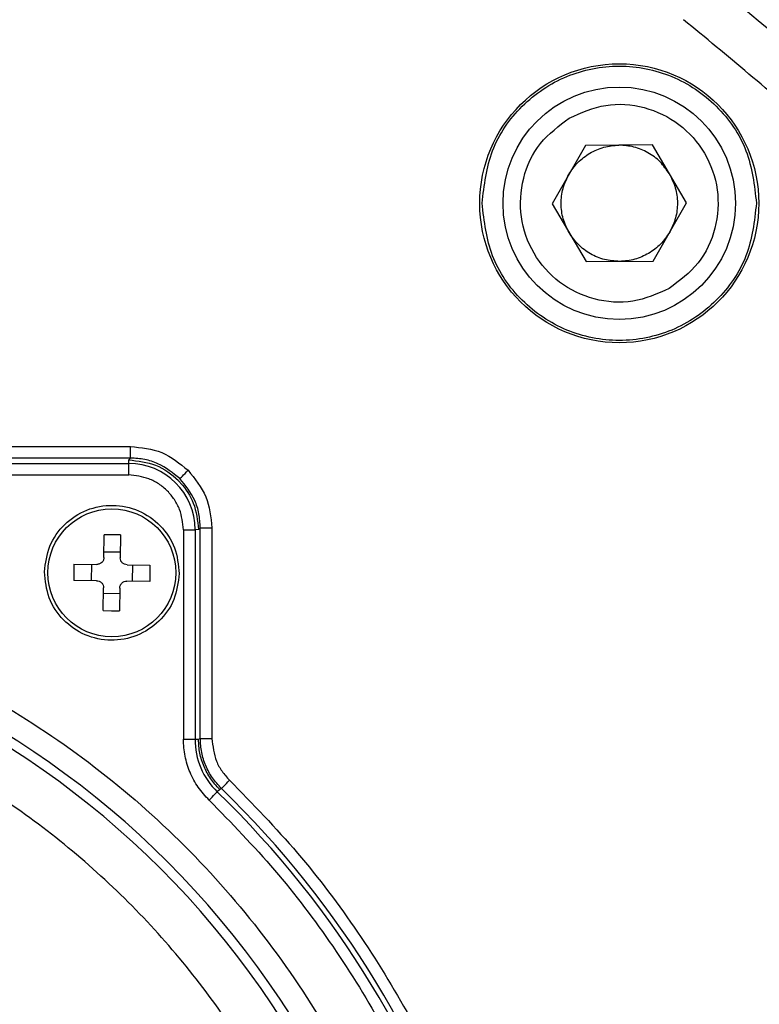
# Model space of a CAD drawing. Header units: millimetres. Extents: x 2719 to 13968, y 3953 to 13921.
# Tile 101 of 160: x 5551 to 5583, y 8562 to 8604. Entities that reach past the tile are written whole.
import ezdxf

# ---------------------------------------------------------------- set-up
doc = ezdxf.new("R2010")
doc.units = ezdxf.units.MM

msp = doc.modelspace()

# ---------------------------------------------------------------- linework, layer by layer
at = {"color": 7, "linetype": 'Continuous', "lineweight": 25}
for p, q in [((5575.65, 8598.942), (5574.223, 8596.433)), ((5578.536, 8598.961), (5575.65, 8598.942)), ((5579.996, 8596.47), (5578.536, 8598.961)), ((5574.223, 8596.433), (5575.682, 8593.943)), ((5578.569, 8593.962), (5579.996, 8596.47)), ((5575.682, 8593.943), (5578.569, 8593.962)), ((5545.221, 8585.994), (5556.089, 8585.994)), ((5556.089, 8585.494), (5556.089, 8585.994)), ((5556.089, 8585.494), (5545.221, 8585.494)), ((5556.089, 8585.494), (5556.01, 8585.415)), ((5556.01, 8585.267), (5556.01, 8585.415)), ((5545.254, 8585.267), (5556.01, 8585.267)), ((5556.01, 8584.767), (5556.01, 8585.267)), ((5558.43, 8584.836), (5558.495, 8584.901)), ((5558.495, 8584.901), (5558.563, 8584.969)), ((5545.254, 8584.767), (5556.01, 8584.767)), ((5558.21, 8584.615), (5558.218, 8584.624)), ((5558.218, 8584.624), (5558.239, 8584.645)), ((5558.239, 8584.645), (5558.272, 8584.678)), ((5558.272, 8584.678), (5558.316, 8584.722)), ((5558.316, 8584.722), (5558.37, 8584.775)), ((5558.37, 8584.775), (5558.43, 8584.836)), ((5558.361, 8582.415), (5558.361, 8573.402)), ((5558.361, 8582.415), (5558.861, 8582.415)), ((5559.01, 8582.416), (5558.861, 8582.415)), ((5558.861, 8582.415), (5558.861, 8573.402)), ((5559.088, 8582.495), (5559.01, 8582.416)), ((5559.088, 8573.435), (5559.088, 8582.495)), ((5559.088, 8582.495), (5559.588, 8582.495)), ((5559.588, 8582.495), (5559.588, 8573.435)), ((5554.942, 8581.216), (5554.955, 8582.199)), ((5555.305, 8582.199), (5554.955, 8582.199)), ((5555.655, 8582.19), (5555.305, 8582.199)), ((5555.655, 8582.19), (5555.642, 8581.207)), ((5555.645, 8581.441), (5554.945, 8581.45)), ((5553.655, 8580.933), (5553.646, 8580.583)), ((5553.655, 8580.933), (5554.638, 8580.92)), ((5554.405, 8580.923), (5554.395, 8580.224)), ((5555.938, 8580.903), (5556.921, 8580.89)), ((5556.172, 8580.9), (5556.163, 8580.2)), ((5556.921, 8580.89), (5556.921, 8580.54)), ((5553.646, 8580.583), (5553.646, 8580.233)), ((5554.629, 8580.221), (5553.646, 8580.233)), ((5556.921, 8580.54), (5556.912, 8580.191)), ((5554.912, 8578.934), (5554.925, 8579.917)), ((5555.625, 8579.907), (5555.612, 8578.924)), ((5556.912, 8580.191), (5555.929, 8580.203)), ((5554.922, 8579.683), (5555.622, 8579.674)), ((5554.912, 8578.934), (5555.262, 8578.924)), ((5555.262, 8578.924), (5555.612, 8578.924)), ((5559.01, 8573.402), (5559.088, 8573.435)), ((5559.088, 8573.435), (5559.588, 8573.435)), ((5558.361, 8573.402), (5558.861, 8573.402)), ((5558.861, 8573.402), (5559.01, 8573.402)), ((5560.026, 8571.313), (5560.059, 8571.346)), ((5560.059, 8571.346), (5560.102, 8571.391)), ((5560.102, 8571.391), (5560.155, 8571.445)), ((5560.155, 8571.445), (5560.214, 8571.507)), ((5560.214, 8571.507), (5560.279, 8571.573)), ((5560.279, 8571.573), (5560.346, 8571.642)), ((5559.537, 8570.853), (5559.601, 8570.919)), ((5559.601, 8570.919), (5559.661, 8570.981)), ((5559.661, 8570.981), (5559.714, 8571.035)), ((5559.714, 8571.035), (5559.757, 8571.079)), ((5559.757, 8571.079), (5559.789, 8571.113)), ((5559.789, 8571.113), (5559.81, 8571.134)), ((5559.81, 8571.134), (5559.818, 8571.142)), ((5559.921, 8571.249), (5559.818, 8571.142)), ((5559.998, 8571.284), (5559.921, 8571.249)), ((5559.998, 8571.284), (5560.006, 8571.292)), ((5560.006, 8571.292), (5560.026, 8571.313)), ((5559.47, 8570.783), (5559.537, 8570.853))]:
    msp.add_line(p, q, dxfattribs=at)
for centre, radius in [((5530.513, 8540.921), 159.979), ((5530.513, 8540.921), 149.98), ((5577.109, 8596.452), 5.999), ((5577.109, 8596.452), 4.999), ((5555.284, 8580.562), 2.75)]:
    msp.add_circle(centre, radius, dxfattribs=at)
at = {"color": 30, "true_color": 0xf26722}
for radius, start, end in [(2359.686, 330, 180), (823.781, 209.442633, 59.442633)]:
    msp.add_arc((5530.513, 8540.921), radius, start, end, dxfattribs=at)
at = {"color": 7, "linetype": 'Continuous', "lineweight": 25}
for centre, radius, start, end in [((5530.513, 8540.921), 174.977, 281.09693, 206.5391), ((5530.513, 8540.921), 117.484, 308.77394, 260.07608), ((5530.513, 8540.921), 86.86, 35.63251, 54.44293), ((5530.513, 8540.921), 82.35, 20.98969, 52.29115), ((5556.01, 8582.415), 2.851, 0, 90), ((5530.513, 8540.921), 38.449, 318.8402, 273.3362), ((5530.513, 8540.921), 38.029, 318.6093, 273.9897), ((5562.009, 8573.402), 3.148, 180, 225.8825), ((5530.513, 8540.921), 42.096, 348.4168, 45.8825), ((5530.513, 8540.921), 42.323, 348.47, 45.8406)]:
    msp.add_arc(centre, radius, start, end, dxfattribs=at)
for points, knots in [([(5605.711, 8569.281), (5604.79, 8571.54), (5602.944, 8576.07), (5599.397, 8582.524), (5595.306, 8588.667), (5590.649, 8594.394), (5585.536, 8599.694), (5581.756, 8602.798), (5579.871, 8604.346)], [0, 0, 0, 0, 0.165847, 0.33257, 0.5, 0.667419, 0.834147, 1, 1, 1, 1]), ([(5571.21, 8596.452), (5571.299, 8597.224), (5571.476, 8598.768), (5572.84, 8600.732), (5574.79, 8602.044), (5577.109, 8602.505), (5579.428, 8602.044), (5581.378, 8600.732), (5582.742, 8598.768), (5582.92, 8597.224), (5583.008, 8596.452)], [0, 0, 0, 0, 0.125, 0.249999, 0.375, 0.499999, 0.625001, 0.750001, 0.875001, 1, 1, 1, 1]), ([(5574.961, 8600.118), (5575.473, 8600.344), (5576.497, 8600.796), (5578.214, 8600.664), (5579.74, 8599.93), (5580.871, 8598.656), (5581.429, 8597.047), (5581.324, 8595.358), (5580.6, 8593.794), (5579.705, 8593.122), (5579.258, 8592.786)], [0, 0, 0, 0, 0.124999, 0.249999, 0.374998, 0.499997, 0.624996, 0.749997, 0.874999, 1, 1, 1, 1]), ([(5579.258, 8592.786), (5578.746, 8592.559), (5577.721, 8592.107), (5576.004, 8592.24), (5574.478, 8592.974), (5573.348, 8594.247), (5572.789, 8595.856), (5572.894, 8597.546), (5573.618, 8599.109), (5574.513, 8599.782), (5574.961, 8600.118)], [0, 0, 0, 0, 0.124997, 0.249998, 0.375, 0.500001, 0.625001, 0.749998, 0.875, 1, 1, 1, 1]), ([(5575.845, 8598.608), (5576.042, 8598.707), (5576.435, 8598.903), (5576.874, 8598.935), (5577.093, 8598.951)], [0, 0, 0, 0, 0.500009, 1, 1, 1, 1]), ([(5579.266, 8597.716), (5579.141, 8597.896), (5578.892, 8598.256), (5578.357, 8598.646), (5577.748, 8598.906), (5577.311, 8598.936), (5577.093, 8598.951)], [0, 0, 0, 0, 0.249992, 0.499997, 0.750006, 1, 1, 1, 1]), ([(5574.936, 8597.688), (5575.058, 8597.871), (5575.3, 8598.238), (5575.664, 8598.485), (5575.845, 8598.608)], [0, 0, 0, 0, 0.499996, 1, 1, 1, 1]), ([(5574.953, 8595.188), (5574.856, 8595.385), (5574.664, 8595.778), (5574.584, 8596.435), (5574.656, 8597.094), (5574.843, 8597.49), (5574.936, 8597.688)], [0, 0, 0, 0, 0.250014, 0.500011, 0.750017, 1, 1, 1, 1]), ([(5579.266, 8597.716), (5579.362, 8597.519), (5579.554, 8597.126), (5579.634, 8596.468), (5579.563, 8595.81), (5579.376, 8595.414), (5579.282, 8595.216)], [0, 0, 0, 0, 0.250011, 0.500009, 0.749995, 1, 1, 1, 1]), ([(5583.008, 8596.452), (5582.92, 8595.68), (5582.742, 8594.135), (5581.378, 8592.172), (5579.428, 8590.86), (5577.109, 8590.399), (5574.79, 8590.86), (5572.84, 8592.172), (5571.476, 8594.135), (5571.299, 8595.68), (5571.21, 8596.452)], [0, 0, 0, 0, 0.124999, 0.249999, 0.374999, 0.500001, 0.625, 0.750001, 0.875, 1, 1, 1, 1]), ([(5577.125, 8593.952), (5576.907, 8593.967), (5576.47, 8593.997), (5575.861, 8594.257), (5575.326, 8594.648), (5575.077, 8595.008), (5574.953, 8595.188)], [0, 0, 0, 0, 0.250009, 0.500001, 0.750006, 1, 1, 1, 1]), ([(5579.282, 8595.216), (5579.161, 8595.033), (5578.918, 8594.666), (5578.555, 8594.419), (5578.373, 8594.295)], [0, 0, 0, 0, 0.500005, 1, 1, 1, 1]), ([(5578.373, 8594.295), (5578.176, 8594.197), (5577.783, 8594), (5577.345, 8593.968), (5577.125, 8593.952)], [0, 0, 0, 0, 0.500009, 1, 1, 1, 1]), ([(5556.089, 8585.994), (5556.552, 8585.946), (5557.479, 8585.85), (5558.202, 8585.263), (5558.563, 8584.969)], [0, 0, 0, 0, 0.499989, 1, 1, 1, 1]), ([(5556.01, 8585.415), (5556.405, 8585.37), (5557.196, 8585.279), (5557.908, 8584.776), (5558.442, 8584.209), (5558.884, 8583.538), (5558.966, 8582.806), (5559.01, 8582.416)], [0, 0, 0, 0, 0.251747, 0.503504, 0.533638, 0.751661, 1, 1, 1, 1]), ([(5558.21, 8584.615), (5557.911, 8584.855), (5557.454, 8585.221), (5556.696, 8585.456), (5556.293, 8585.481), (5556.089, 8585.494)], [0, 0, 0, 0, 0.48518, 0.73916, 1, 1, 1, 1]), ([(5558.563, 8584.969), (5558.857, 8584.607), (5559.445, 8583.885), (5559.54, 8582.958), (5559.588, 8582.495)], [0, 0, 0, 0, 0.499979, 1, 1, 1, 1]), ([(5558.361, 8582.415), (5558.33, 8582.711), (5558.281, 8583.168), (5557.988, 8583.716), (5557.684, 8584.09), (5557.31, 8584.394), (5556.762, 8584.686), (5556.306, 8584.735), (5556.01, 8584.767)], [0, 0, 0, 0, 0.2394391, 0.3696503, 0.4999959, 0.6302076, 0.760553, 1, 1, 1, 1]), ([(5559.088, 8582.495), (5559.076, 8582.699), (5559.051, 8583.101), (5558.816, 8583.86), (5558.45, 8584.316), (5558.21, 8584.615)], [0, 0, 0, 0, 0.260843, 0.514818, 1, 1, 1, 1]), ([(5552.384, 8580.6), (5552.433, 8580.979), (5552.53, 8581.737), (5553.213, 8582.693), (5554.18, 8583.325), (5555.323, 8583.537), (5556.46, 8583.295), (5557.41, 8582.638), (5558.067, 8581.664), (5558.144, 8580.904), (5558.183, 8580.524)], [0, 0, 0, 0, 0.125001, 0.249999, 0.374998, 0.499998, 0.624999, 0.750001, 0.875001, 1, 1, 1, 1]), ([(5554.942, 8581.216), (5554.941, 8581.196), (5554.938, 8581.156), (5554.913, 8581.081), (5554.857, 8581), (5554.775, 8580.946), (5554.699, 8580.923), (5554.659, 8580.921), (5554.638, 8580.92)], [0, 0, 0, 0, 0.130366, 0.257348, 0.499777, 0.742659, 0.869863, 1, 1, 1, 1]), ([(5555.938, 8580.903), (5555.899, 8580.908), (5555.821, 8580.918), (5555.722, 8580.989), (5555.654, 8581.089), (5555.646, 8581.168), (5555.642, 8581.207)], [0, 0, 0, 0, 0.250216, 0.499996, 0.749715, 1, 1, 1, 1]), ([(5491.065, 8540.921), (5491.13, 8542.642), (5491.26, 8546.085), (5492.307, 8551.16), (5493.961, 8556.06), (5496.252, 8560.702), (5499.126, 8565.005), (5502.539, 8568.895), (5506.429, 8572.308), (5510.732, 8575.183), (5515.374, 8577.471), (5520.274, 8579.135), (5525.349, 8580.145), (5530.513, 8580.482), (5535.677, 8580.145), (5540.753, 8579.135), (5545.653, 8577.471), (5550.294, 8575.183), (5554.597, 8572.308), (5558.487, 8568.895), (5561.9, 8565.005), (5564.774, 8560.702), (5567.065, 8556.06), (5568.719, 8551.16), (5569.767, 8546.085), (5569.897, 8542.642), (5569.962, 8540.921)], [0, 0, 0, 0, 0.041651, 0.083347, 0.125, 0.16665, 0.208347, 0.25, 0.29165, 0.333347, 0.375, 0.41665, 0.458347, 0.5, 0.54165, 0.583347, 0.625, 0.66665, 0.708347, 0.75, 0.79165, 0.833347, 0.875, 0.91665, 0.958347, 1, 1, 1, 1]), ([(5558.183, 8580.524), (5558.135, 8580.145), (5558.037, 8579.387), (5557.354, 8578.431), (5556.387, 8577.799), (5555.245, 8577.587), (5554.108, 8577.828), (5553.158, 8578.486), (5552.5, 8579.46), (5552.423, 8580.22), (5552.384, 8580.6)], [0, 0, 0, 0, 0.125001, 0.249999, 0.374998, 0.499998, 0.624999, 0.750001, 0.875001, 1, 1, 1, 1]), ([(5554.629, 8580.221), (5554.668, 8580.216), (5554.747, 8580.206), (5554.845, 8580.135), (5554.913, 8580.035), (5554.921, 8579.956), (5554.925, 8579.917)], [0, 0, 0, 0, 0.250216, 0.499996, 0.749715, 1, 1, 1, 1]), ([(5555.625, 8579.907), (5555.63, 8579.947), (5555.64, 8580.025), (5555.711, 8580.123), (5555.811, 8580.192), (5555.89, 8580.199), (5555.929, 8580.203)], [0, 0, 0, 0, 0.250158, 0.499959, 0.749648, 1, 1, 1, 1]), ([(5566.543, 8540.921), (5566.491, 8542.386), (5566.386, 8545.36), (5565.522, 8549.819), (5564.212, 8553.897), (5562.56, 8557.523), (5560.708, 8560.692), (5558.529, 8563.679), (5556.035, 8566.443), (5553.272, 8568.937), (5550.285, 8571.116), (5547.116, 8572.968), (5543.49, 8574.618), (5539.412, 8575.936), (5534.953, 8576.769), (5530.513, 8577.04), (5526.074, 8576.769), (5521.615, 8575.936), (5517.537, 8574.618), (5513.911, 8572.968), (5510.742, 8571.116), (5507.755, 8568.937), (5504.992, 8566.443), (5502.497, 8563.679), (5500.319, 8560.693), (5498.467, 8557.523), (5496.815, 8553.898), (5495.505, 8549.819), (5494.64, 8545.36), (5494.535, 8542.386), (5494.483, 8540.921)], [0, 0, 0, 0, 0.038814, 0.078831, 0.119976, 0.152138, 0.184304, 0.21715, 0.25, 0.282846, 0.315697, 0.347858, 0.380024, 0.421165, 0.461183, 0.5, 0.538813, 0.578831, 0.619976, 0.652137, 0.684303, 0.717149, 0.75, 0.782846, 0.815696, 0.847858, 0.880024, 0.921164, 0.961184, 1, 1, 1, 1]), ([(5559.998, 8571.284), (5559.862, 8571.432), (5559.59, 8571.727), (5559.309, 8572.262), (5559.123, 8572.836), (5559.1, 8573.235), (5559.088, 8573.435)], [0, 0, 0, 0, 0.251106, 0.500727, 0.750035, 1, 1, 1, 1]), ([(5559.588, 8573.435), (5559.627, 8573.102), (5559.684, 8572.602), (5560.008, 8572.011), (5560.234, 8571.765), (5560.346, 8571.642)], [0, 0, 0, 0, 0.498781, 0.749173, 1, 1, 1, 1]), ([(5559.47, 8570.783), (5559.304, 8570.963), (5558.973, 8571.321), (5558.631, 8571.972), (5558.402, 8572.671), (5558.375, 8573.159), (5558.361, 8573.402)], [0, 0, 0, 0, 0.249955, 0.5, 0.749942, 1, 1, 1, 1]), ([(5559.921, 8571.249), (5559.785, 8571.397), (5559.514, 8571.692), (5559.231, 8572.226), (5559.044, 8572.801), (5559.021, 8573.202), (5559.01, 8573.402)], [0, 0, 0, 0, 0.249999, 0.500005, 0.750001, 1, 1, 1, 1]), ([(5560.346, 8571.642), (5561.342, 8570.618), (5563.333, 8568.571), (5565.91, 8565.139), (5568.158, 8561.489), (5570.02, 8557.626), (5571.494, 8553.599), (5572.547, 8549.444), (5573.213, 8545.204), (5573.295, 8542.349), (5573.336, 8540.921)], [0, 0, 0, 0, 0.124995, 0.25, 0.374993, 0.5, 0.624991, 0.749999, 0.874993, 1, 1, 1, 1]), ([(5559.47, 8570.783), (5560.429, 8569.799), (5562.347, 8567.83), (5564.852, 8564.51), (5567.051, 8560.954), (5568.884, 8557.162), (5570.33, 8553.206), (5571.352, 8549.151), (5571.992, 8545.043), (5572.07, 8542.295), (5572.109, 8540.921)], [0, 0, 0, 0, 0.12374, 0.247472, 0.373745, 0.5, 0.626272, 0.752528, 0.876268, 1, 1, 1, 1])]:
    msp.add_open_spline(points, degree=3, knots=knots, dxfattribs=at)

doc.saveas('drawing.dxf')
